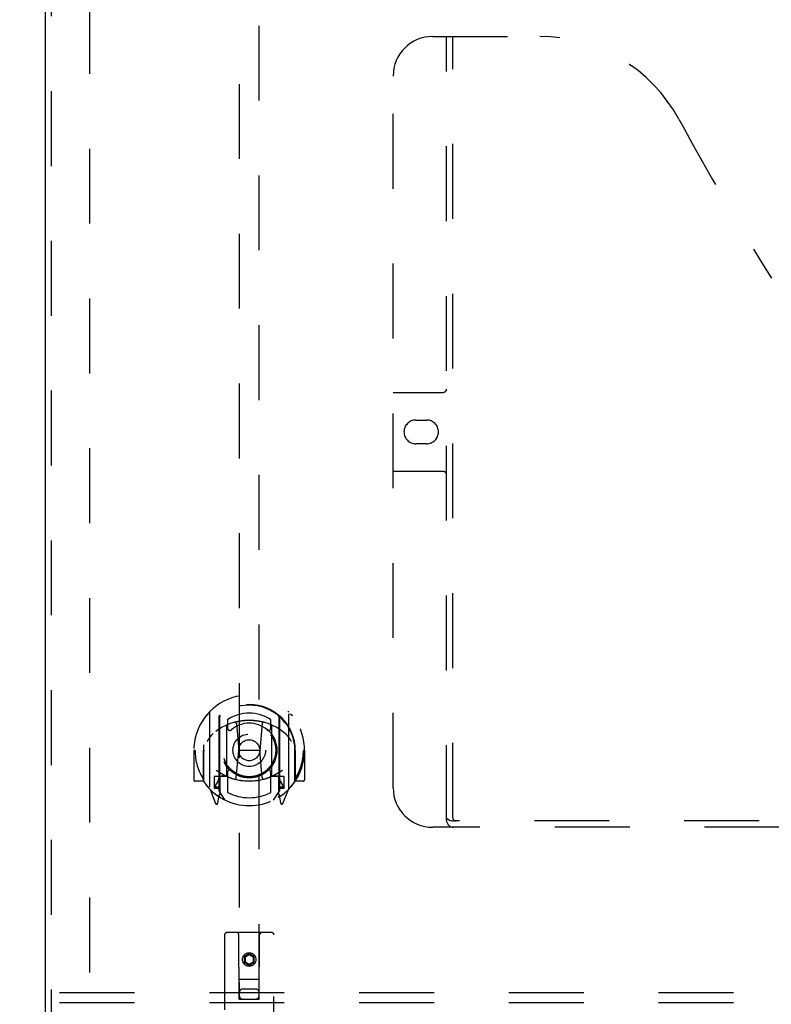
# Model space of a CAD drawing. Header units: inches. Extents: x 0 to 172, y 0 to 111.
# Tile 12 of 23: x 56 to 66, y 37 to 50. Entities that reach past the tile are written whole.
import ezdxf

# ---------------------------------------------------------------- set-up
doc = ezdxf.new("R2010")
doc.units = ezdxf.units.IN
doc.header["$LTSCALE"] = 9.468354
doc.header["$MEASUREMENT"] = 0
doc.linetypes.add('HIDDEN', pattern=[0.2, 0.1, -0.1])
for name, color, linetype in [('DEFAULT_2', 8, 'HIDDEN'), ('DOOR_ASSEMBLY_RIGHT', 7, 'CONTINUOUS'), ('SUBPANEL', 7, 'CONTINUOUS')]:
    doc.layers.add(name, color=color, linetype=linetype)

msp = doc.modelspace()

# ---------------------------------------------------------------- linework, layer by layer
at = {"layer": 'DEFAULT_2', "color": 8, "linetype": 'HIDDEN'}
msp.add_line((57.147, 76.516), (57.147, 37.046), dxfattribs=at)
at = {"layer": 'DOOR_ASSEMBLY_RIGHT', "color": 3, "linetype": 'Continuous'}
msp.add_line((56.592, 36.531), (56.592, 77.031), dxfattribs=at)
at = {"layer": 'DOOR_ASSEMBLY_RIGHT', "color": 8, "linetype": 'HIDDEN'}
for p, q in [((56.667, 36.531), (56.667, 77.031)), ((59.042, 54.611), (59.042, 37.359)), ((59.292, 37.359), (59.292, 54.611)), ((61.487, 49.531), (62.842, 49.531)), ((61.662, 39.621), (61.662, 49.531)), ((61.742, 39.651), (61.742, 49.531)), ((60.987, 40.031), (60.987, 49.031)), ((60.987, 45.031), (61.622, 45.031)), ((61.274, 44.681), (61.411, 44.681)), ((61.411, 44.381), (61.274, 44.381)), ((61.622, 44.031), (60.987, 44.031)), ((58.667, 40.987), (58.667, 40.019)), ((59.667, 40.019), (59.667, 40.987)), ((58.785, 40.933), (58.785, 39.917)), ((58.792, 40.928), (58.792, 39.925)), ((58.892, 40.888), (58.892, 40.786)), ((59.005, 40.842), (59.035, 40.503)), ((59.33, 40.842), (59.3, 40.503)), ((59.442, 40.786), (59.442, 40.888)), ((59.542, 40.928), (59.542, 39.925)), ((59.55, 40.933), (59.55, 39.917)), ((58.885, 40.185), (58.885, 40.816)), ((59.45, 40.816), (59.45, 40.185)), ((58.482, 40.503), (58.467, 40.503)), ((58.467, 40.503), (58.467, 40.13)), ((58.585, 40.503), (58.6, 40.503)), ((58.585, 40.503), (58.585, 40.115)), ((58.592, 40.57), (58.593, 40.572)), ((58.592, 40.112), (58.592, 40.57)), ((59.004, 40.159), (59.035, 40.503)), ((59.3, 40.503), (59.035, 40.503)), ((59.331, 40.159), (59.3, 40.503)), ((59.75, 40.503), (59.735, 40.503)), ((59.742, 40.57), (59.742, 40.572)), ((59.742, 40.112), (59.742, 40.57)), ((59.75, 40.503), (59.75, 40.115)), ((59.867, 40.503), (59.852, 40.503)), ((59.867, 40.503), (59.867, 40.13)), ((58.892, 40.224), (58.892, 39.972)), ((59.442, 39.972), (59.442, 40.224)), ((58.585, 40.115), (58.482, 40.115)), ((58.585, 40.115), (58.593, 40.13)), ((58.785, 40.174), (58.725, 40.174)), ((58.725, 40.174), (58.725, 40.024)), ((58.763, 40.097), (58.733, 40.052)), ((58.795, 40.157), (58.795, 39.95)), ((58.885, 40.175), (58.812, 40.175)), ((58.881, 40.177), (58.815, 40.177)), ((59.522, 40.175), (59.45, 40.175)), ((59.52, 40.177), (59.454, 40.177)), ((59.54, 39.95), (59.54, 40.157)), ((59.61, 40.174), (59.55, 40.174)), ((59.602, 40.052), (59.572, 40.097)), ((59.61, 40.024), (59.61, 40.174)), ((59.742, 40.13), (59.75, 40.115)), ((59.852, 40.115), (59.75, 40.115)), ((58.672, 40.009), (58.742, 39.833)), ((58.725, 40.024), (58.785, 40.024)), ((58.737, 40.044), (58.792, 40.044)), ((58.862, 39.875), (58.792, 39.984)), ((59.542, 39.984), (59.472, 39.875)), ((59.542, 40.044), (59.597, 40.044)), ((59.55, 40.024), (59.61, 40.024)), ((59.593, 39.833), (59.663, 40.009)), ((58.763, 39.933), (58.768, 39.93)), ((58.771, 39.836), (58.785, 39.917)), ((59.55, 39.917), (59.564, 39.836)), ((59.571, 39.933), (59.571, 39.933)), ((59.571, 39.933), (59.572, 39.933)), ((59.571, 39.933), (59.572, 39.933)), ((73.189, 39.611), (61.746, 39.611)), ((73.447, 39.531), (61.487, 39.531)), ((58.855, 38.169), (58.855, 36.444)), ((59.45, 38.199), (58.885, 38.199)), ((59.041, 37.359), (59.037, 38.169)), ((59.294, 37.359), (59.297, 38.169)), ((59.48, 36.444), (59.48, 38.169)), ((59.167, 37.931), (59.105, 37.895)), ((59.105, 37.895), (59.115, 37.89)), ((59.105, 37.895), (59.105, 37.823)), ((59.167, 37.92), (59.115, 37.89)), ((59.115, 37.89), (59.115, 37.829)), ((59.23, 37.895), (59.167, 37.931)), ((59.167, 37.931), (59.167, 37.92)), ((59.22, 37.89), (59.167, 37.92)), ((59.23, 37.895), (59.22, 37.89)), ((59.22, 37.829), (59.22, 37.89)), ((59.23, 37.823), (59.23, 37.895)), ((59.105, 37.823), (59.115, 37.829)), ((59.105, 37.823), (59.167, 37.787)), ((59.115, 37.829), (59.167, 37.799)), ((59.167, 37.799), (59.22, 37.829)), ((59.167, 37.787), (59.23, 37.823)), ((59.167, 37.787), (59.167, 37.799)), ((59.23, 37.823), (59.22, 37.829)), ((59.04, 37.609), (59.295, 37.609)), ((59.252, 37.484), (59.082, 37.484)), ((59.041, 37.359), (59.062, 37.359)), ((59.062, 37.359), (59.272, 37.359)), ((59.272, 37.359), (59.294, 37.359))]:
    msp.add_line(p, q, dxfattribs=at)
for points in [[(58.622, 40.942), (58.623, 40.943), (58.623, 40.943), (58.624, 40.944), (58.625, 40.945), (58.626, 40.946), (58.626, 40.947), (58.627, 40.947), (58.628, 40.948), (58.629, 40.949), (58.629, 40.95), (58.63, 40.95), (58.631, 40.951), (58.632, 40.952), (58.632, 40.953), (58.633, 40.953), (58.634, 40.954), (58.635, 40.955), (58.636, 40.955), (58.637, 40.956), (58.637, 40.956), (58.638, 40.957), (58.639, 40.958), (58.64, 40.958), (58.641, 40.959), (58.642, 40.959), (58.643, 40.96), (58.643, 40.96), (58.644, 40.961), (58.645, 40.961), (58.646, 40.962), (58.647, 40.962), (58.648, 40.963), (58.649, 40.963), (58.65, 40.964)], [(58.98, 40.86), (58.985, 40.861), (58.99, 40.863), (58.996, 40.864), (59.001, 40.865), (59.007, 40.867), (59.012, 40.868), (59.018, 40.869), (59.023, 40.87), (59.028, 40.872), (59.034, 40.873), (59.039, 40.874), (59.045, 40.875), (59.051, 40.876), (59.056, 40.877), (59.062, 40.877), (59.067, 40.878), (59.073, 40.879), (59.078, 40.88), (59.084, 40.88), (59.089, 40.881), (59.095, 40.882), (59.1, 40.882), (59.106, 40.883), (59.112, 40.883), (59.117, 40.884), (59.123, 40.884), (59.128, 40.884), (59.134, 40.885), (59.14, 40.885), (59.145, 40.885), (59.151, 40.885), (59.156, 40.885), (59.162, 40.885), (59.167, 40.885), (59.173, 40.885), (59.179, 40.885), (59.184, 40.885), (59.19, 40.885), (59.195, 40.885), (59.201, 40.885), (59.207, 40.884), (59.212, 40.884), (59.218, 40.884), (59.223, 40.883), (59.229, 40.883), (59.235, 40.882), (59.24, 40.882), (59.246, 40.881), (59.251, 40.88), (59.257, 40.88), (59.262, 40.879), (59.268, 40.878), (59.273, 40.877), (59.279, 40.877), (59.284, 40.876), (59.29, 40.875), (59.295, 40.874), (59.301, 40.873), (59.306, 40.872), (59.312, 40.87), (59.317, 40.869), (59.323, 40.868), (59.328, 40.867), (59.334, 40.865), (59.339, 40.864), (59.345, 40.863), (59.35, 40.861), (59.355, 40.86)], [(59.685, 40.964), (59.686, 40.963), (59.687, 40.963), (59.688, 40.962), (59.689, 40.962), (59.69, 40.961), (59.691, 40.961), (59.691, 40.96), (59.692, 40.96), (59.693, 40.959), (59.694, 40.959), (59.695, 40.958), (59.696, 40.958), (59.697, 40.957), (59.698, 40.956), (59.698, 40.956), (59.699, 40.955), (59.7, 40.955), (59.701, 40.954), (59.702, 40.953), (59.702, 40.953), (59.703, 40.952), (59.704, 40.951), (59.705, 40.95), (59.706, 40.95), (59.706, 40.949), (59.707, 40.948), (59.708, 40.947), (59.709, 40.947), (59.709, 40.946), (59.71, 40.945), (59.711, 40.944), (59.711, 40.943), (59.712, 40.943), (59.713, 40.942)], [(58.713, 40.718), (58.712, 40.717), (58.71, 40.715), (58.709, 40.714), (58.707, 40.712), (58.705, 40.711), (58.704, 40.709), (58.702, 40.708), (58.7, 40.706), (58.699, 40.704), (58.697, 40.702), (58.695, 40.7), (58.693, 40.698), (58.691, 40.696), (58.689, 40.694), (58.687, 40.692), (58.685, 40.689), (58.683, 40.687), (58.681, 40.684), (58.679, 40.682), (58.677, 40.679), (58.675, 40.676), (58.672, 40.673), (58.67, 40.67), (58.668, 40.667), (58.665, 40.664), (58.663, 40.66), (58.66, 40.656), (58.658, 40.653), (58.655, 40.649), (58.653, 40.645), (58.65, 40.641), (58.647, 40.636), (58.644, 40.631), (58.641, 40.627), (58.638, 40.622), (58.635, 40.616)], [(59.7, 40.616), (59.697, 40.622), (59.694, 40.627), (59.691, 40.631), (59.688, 40.636), (59.685, 40.641), (59.682, 40.645), (59.68, 40.649), (59.677, 40.653), (59.675, 40.656), (59.672, 40.66), (59.67, 40.664), (59.667, 40.667), (59.665, 40.67), (59.663, 40.673), (59.66, 40.676), (59.658, 40.679), (59.656, 40.682), (59.654, 40.684), (59.652, 40.687), (59.65, 40.689), (59.648, 40.692), (59.646, 40.694), (59.644, 40.696), (59.642, 40.698), (59.64, 40.7), (59.638, 40.702), (59.636, 40.704), (59.635, 40.706), (59.633, 40.708), (59.631, 40.709), (59.63, 40.711), (59.628, 40.712), (59.626, 40.714), (59.625, 40.715), (59.623, 40.717), (59.622, 40.718)], [(58.65, 40.042), (58.649, 40.043), (58.648, 40.043), (58.647, 40.044), (58.646, 40.044), (58.645, 40.045), (58.644, 40.045), (58.643, 40.046), (58.643, 40.046), (58.642, 40.047), (58.641, 40.047), (58.64, 40.048), (58.639, 40.048), (58.638, 40.049), (58.637, 40.049), (58.637, 40.05), (58.636, 40.051), (58.635, 40.051), (58.634, 40.052), (58.633, 40.053), (58.632, 40.053), (58.632, 40.054), (58.631, 40.055), (58.63, 40.055), (58.629, 40.056), (58.629, 40.057), (58.628, 40.058), (58.627, 40.058), (58.626, 40.059), (58.626, 40.06), (58.625, 40.061), (58.624, 40.062), (58.623, 40.062), (58.623, 40.063), (58.622, 40.064)], [(59.713, 40.064), (59.712, 40.063), (59.711, 40.062), (59.711, 40.062), (59.71, 40.061), (59.709, 40.06), (59.709, 40.059), (59.708, 40.058), (59.707, 40.058), (59.706, 40.057), (59.706, 40.056), (59.705, 40.055), (59.704, 40.055), (59.703, 40.054), (59.702, 40.053), (59.702, 40.053), (59.701, 40.052), (59.7, 40.051), (59.699, 40.051), (59.698, 40.05), (59.698, 40.049), (59.697, 40.049), (59.696, 40.048), (59.695, 40.048), (59.694, 40.047), (59.693, 40.047), (59.692, 40.046), (59.691, 40.046), (59.691, 40.045), (59.69, 40.045), (59.689, 40.044), (59.688, 40.044), (59.687, 40.043), (59.686, 40.043), (59.685, 40.042)], [(61.652, 39.651), (61.669, 39.641), (61.685, 39.631), (61.7, 39.623), (61.716, 39.617), (61.731, 39.613), (61.746, 39.611)]]:
    msp.add_lwpolyline(points, dxfattribs=at)
for centre, radius in [((59.167, 40.505), 0.35), ((59.167, 40.505), 0.335), ((59.167, 40.505), 0.205), ((59.167, 40.505), 0.133), ((59.167, 37.859), 0.085), ((59.167, 37.859), 0.0845)]:
    msp.add_circle(centre, radius, dxfattribs=at)
for centre, radius, start, end in [((61.487, 49.031), 0.5, 90, 180), ((62.842, 47.531), 2, 28.4813, 90), ((99.151, 67.23), 39.307, 208.4813, 211.8705), ((61.622, 45.071), 0.04, 270, 360), ((61.274, 44.531), 0.15, 90, 270), ((61.411, 44.531), 0.15, 270, 90), ((61.622, 43.991), 0.04, 0, 90), ((59.167, 40.503), 0.7, 305.5126, 234.4874), ((59.167, 40.5), 0.583, 0.2464, 179.7536), ((59.167, 40.495), 0.58, 7.6622, 172.3378), ((58.682, 40.987), 0.015, 135.0748, 180), ((59.167, 40.495), 0.48, 55.0461, 124.9539), ((59.652, 40.987), 0.015, 0, 44.9252), ((59.167, 40.185), 0.7, 49.529, 130.471), ((58.8, 40.933), 0.015, 130.3587, 180), ((58.812, 40.928), 0.02, 129.3378, 179.9984), ((59.167, 40.505), 0.343, 48.8739, 131.1261), ((58.985, 40.84), 0.02, 5.0796, 105.5752), ((59.35, 40.84), 0.02, 74.4248, 174.9204), ((59.522, 40.928), 0.02, 0, 50.6594), ((59.535, 40.933), 0.015, 0, 49.6413), ((58.9, 40.816), 0.015, 112.9863, 180), ((58.922, 40.786), 0.03, 180, 311.1261), ((59.412, 40.786), 0.03, 228.8739, 360), ((59.435, 40.816), 0.015, 0, 67.0137), ((59.167, 40.503), 0.685, 180, 213.0115), ((58.612, 40.57), 0.02, 172.3378, 180), ((59.722, 40.57), 0.02, 0, 7.6622), ((59.167, 40.503), 0.685, 326.9885, 360), ((59.167, 40.815), 0.7, 233.2319, 306.7681), ((58.922, 40.224), 0.03, 48.8739, 180), ((59.167, 40.505), 0.343, 228.8739, 311.1261), ((59.412, 40.224), 0.03, 0, 131.1261), ((58.482, 40.13), 0.015, 180, 270), ((58.612, 40.112), 0.02, 180, 215.2961), ((59.167, 40.505), 0.7, 215.2961, 324.7039), ((58.604, 40.199), 0.188, 327.3208, 360), ((58.812, 40.155), 0.02, 90, 180), ((58.815, 40.157), 0.02, 90, 180), ((58.881, 40.157), 0.02, 66.536, 90), ((58.9, 40.185), 0.015, 180, 247.0137), ((59.167, 40.817), 0.7, 246.536, 293.464), ((58.984, 40.161), 0.02, 254.3869, 354.9204), ((59.35, 40.161), 0.02, 185.0796, 285.6131), ((59.435, 40.185), 0.015, 292.9863, 360), ((59.454, 40.157), 0.02, 90, 113.464), ((59.52, 40.157), 0.02, 0, 90), ((59.522, 40.155), 0.02, 0, 90), ((59.73, 40.199), 0.188, 180, 212.6792), ((59.722, 40.112), 0.02, 324.7039, 360), ((59.852, 40.13), 0.015, 270, 360), ((58.682, 40.019), 0.015, 180, 224.9252), ((58.737, 40.049), 0.005, 147.3208, 270), ((59.167, 40.505), 0.6, 242.7204, 297.2796), ((59.597, 40.049), 0.005, 270, 32.6792), ((59.652, 40.019), 0.015, 315.0748, 360), ((61.487, 40.031), 0.5, 180, 270), ((58.772, 39.949), 0.02, 234.4874, 360), ((58.775, 39.95), 0.02, 234.7457, 360), ((58.812, 39.925), 0.02, 180, 238.5295), ((59.522, 39.925), 0.02, 301.4688, 359.9992), ((59.56, 39.95), 0.02, 180, 305.2543), ((59.562, 39.949), 0.02, 180, 305.5126), ((58.756, 39.839), 0.015, 201.8041, 350), ((59.579, 39.839), 0.015, 190, 338.1959), ((61.752, 39.621), 0.09, 180, 270), ((61.782, 39.651), 0.04, 180, 270), ((58.885, 38.169), 0.03, 90, 180), ((59.007, 38.169), 0.03, 0, 90), ((59.327, 38.169), 0.03, 90, 180), ((59.45, 38.169), 0.03, 0, 90), ((59.082, 37.444), 0.04, 90, 180), ((59.252, 37.444), 0.04, 0, 90), ((59.082, 37.399), 0.04, 180, 270), ((59.252, 37.399), 0.04, 270, 360)]:
    msp.add_arc(centre, radius, start, end, dxfattribs=at)
at = {"layer": 'SUBPANEL', "color": 8, "linetype": 'HIDDEN'}
for p, q in [((72.866, 37.438), (37.928, 37.438)), ((72.866, 37.313), (37.928, 37.313))]:
    msp.add_line(p, q, dxfattribs=at)

doc.saveas('drawing.dxf')
